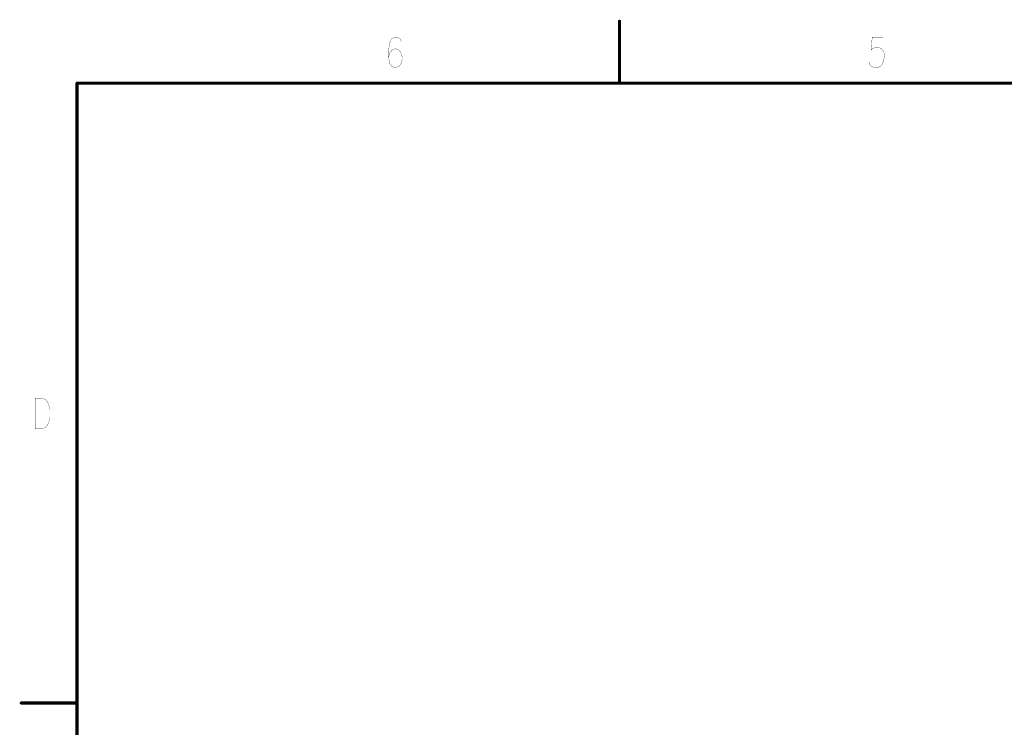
# Model space of a CAD drawing. Extents: x 2 to 38, y 2.4 to 29.6.
# Tile 34 of 93: x 2 to 12.9, y 21.8 to 29.6. Entities that reach past the tile are written whole.
import ezdxf

# ---------------------------------------------------------------- set-up
doc = ezdxf.new("R2010")
doc.units = 0
doc.layers.get('0').update_dxf_attribs({"linetype": 'CONTINUOUS'})
doc.layers.add('adt001026', color=1, linetype='CONTINUOUS')

# ---------------------------------------------------------------- blocks, each defined once
blk = doc.blocks.new('D247')
at = {"const_width": 0.0017}
blk.add_lwpolyline([(-0.00085, 0, 1), (0.00085, 0, 1)], format="xyb", close=True, dxfattribs=at)
blk = doc.blocks.new('D251')
at = {"const_width": 0.0171}
blk.add_lwpolyline([(-0.00855, 0, 1), (0.00855, 0, 1)], format="xyb", close=True, dxfattribs=at)

msp = doc.modelspace()

# ---------------------------------------------------------------- linework, layer by layer
at = {"layer": 'adt001026', "color": 1}
for points, const_width in [([(8.6301, 28.9246), (8.6301, 29.6095)], 0.034), ([(6.1138, 29.4169), (6.0905, 29.3687)], 0.003), ([(6.1489, 29.433), (6.1138, 29.4169)], 0.003), ([(6.1722, 29.433), (6.1489, 29.433)], 0.003), ([(6.2072, 29.4169), (6.1722, 29.433)], 0.003), ([(6.2189, 29.3848), (6.2072, 29.4169)], 0.003), ([(11.422, 29.433), (11.4103, 29.2885)], 0.003), ([(11.5387, 29.433), (11.422, 29.433)], 0.003), ([(6.0905, 29.3687), (6.0788, 29.2885)], 0.003), ([(6.0788, 29.2885), (6.0788, 29.2082)], 0.003), ([(6.1138, 29.2885), (6.0905, 29.2564)], 0.003), ([(6.1489, 29.3045), (6.1138, 29.2885)], 0.003), ([(6.1605, 29.3045), (6.1489, 29.3045)], 0.003), ([(6.1956, 29.2885), (6.1605, 29.3045)], 0.003), ([(6.2189, 29.2564), (6.1956, 29.2885)], 0.003), ([(11.4103, 29.2885), (11.422, 29.3045)], 0.003), ([(11.422, 29.3045), (11.457, 29.3206)], 0.003), ([(11.457, 29.3206), (11.492, 29.3206)], 0.003), ([(11.492, 29.3206), (11.527, 29.3045)], 0.003), ([(11.527, 29.3045), (11.5504, 29.2724)], 0.003), ([(11.5504, 29.2724), (11.5621, 29.2243)], 0.003), ([(6.0905, 29.2564), (6.0788, 29.2082)], 0.003), ([(6.0788, 29.2082), (6.0905, 29.144)], 0.003), ([(6.2306, 29.2082), (6.2189, 29.2564)], 0.003), ([(6.2189, 29.144), (6.2306, 29.1922)], 0.003), ([(6.2306, 29.1922), (6.2306, 29.2082)], 0.003), ([(11.3986, 29.128), (11.3869, 29.1601)], 0.003), ([(11.5504, 29.1922), (11.5387, 29.144)], 0.003), ([(11.5621, 29.2243), (11.5504, 29.1922)], 0.003), ([(6.0905, 29.144), (6.1138, 29.1119)], 0.003), ([(6.1138, 29.1119), (6.1489, 29.0958)], 0.003), ([(6.1489, 29.0958), (6.1605, 29.0958)], 0.003), ([(6.1605, 29.0958), (6.1956, 29.1119)], 0.003), ([(6.1956, 29.1119), (6.2189, 29.144)], 0.003), ([(11.4103, 29.1119), (11.3986, 29.128)], 0.003), ([(11.4453, 29.0958), (11.4103, 29.1119)], 0.003), ([(11.4803, 29.0958), (11.4453, 29.0958)], 0.003), ([(11.5154, 29.1119), (11.4803, 29.0958)], 0.003), ([(11.5387, 29.144), (11.5154, 29.1119)], 0.003), ([(37.3972, 28.9246), (2.637, 28.9246)], 0.034), ([(2.637, 28.9246), (2.637, 3.0685)], 0.034), ([(2.1747, 25.4432), (2.1747, 25.1061)], 0.003), ([(2.1747, 25.4432), (2.2564, 25.4432)], 0.003), ([(2.2564, 25.4432), (2.2915, 25.4272)], 0.003), ([(2.2915, 25.4272), (2.3148, 25.3951)], 0.003), ([(2.3148, 25.3951), (2.3265, 25.363)], 0.003), ([(2.3265, 25.363), (2.3382, 25.3148)], 0.003), ([(2.3382, 25.3148), (2.3382, 25.2345)], 0.003), ([(2.3148, 25.1543), (2.2915, 25.1222)], 0.003), ([(2.3265, 25.1864), (2.3148, 25.1543)], 0.003), ([(2.3382, 25.2345), (2.3265, 25.1864)], 0.003), ([(2.2564, 25.1061), (2.1747, 25.1061)], 0.003), ([(2.2915, 25.1222), (2.2564, 25.1061)], 0.003), ([(2.637, 22.0753), (2.0206, 22.0753)], 0.034)]:
    msp.add_lwpolyline(points, dxfattribs=dict(at, const_width=const_width))

# ---------------------------------------------------------------- block references
at = {"layer": 'adt001026'}
for name, p in [('D251', (8.6301, 29.6095)), ('D247', (6.1138, 29.4169)), ('D247', (6.1489, 29.433)), ('D247', (6.1722, 29.433)), ('D247', (6.2072, 29.4169)), ('D247', (6.2189, 29.3848)), ('D247', (11.422, 29.433)), ('D247', (11.5387, 29.433)), ('D247', (6.0788, 29.2885)), ('D247', (6.0905, 29.3687)), ('D247', (6.1138, 29.2885)), ('D247', (6.1489, 29.3045)), ('D247', (6.1605, 29.3045)), ('D247', (6.1956, 29.2885)), ('D247', (11.4103, 29.2885)), ('D247', (11.422, 29.3045)), ('D247', (11.457, 29.3206)), ('D247', (11.492, 29.3206)), ('D247', (11.527, 29.3045)), ('D247', (11.5504, 29.2724)), ('D247', (6.0788, 29.2082)), ('D247', (6.0788, 29.2082)), ('D247', (6.0905, 29.2564)), ('D247', (6.2189, 29.2564)), ('D247', (6.2306, 29.2082)), ('D247', (6.2306, 29.1922)), ('D247', (11.3869, 29.1601)), ('D247', (11.5504, 29.1922)), ('D247', (11.5621, 29.2243)), ('D247', (6.0905, 29.144)), ('D247', (6.1138, 29.1119)), ('D247', (6.1489, 29.0958)), ('D247', (6.1605, 29.0958)), ('D247', (6.1956, 29.1119)), ('D247', (6.2189, 29.144)), ('D247', (11.3986, 29.128)), ('D247', (11.4103, 29.1119)), ('D247', (11.4453, 29.0958)), ('D247', (11.4803, 29.0958)), ('D247', (11.5154, 29.1119)), ('D247', (11.5387, 29.144)), ('D251', (2.637, 28.9246)), ('D251', (8.6301, 28.9246)), ('D247', (2.1747, 25.4432)), ('D247', (2.1747, 25.4432)), ('D247', (2.2564, 25.4432)), ('D247', (2.2915, 25.4272)), ('D247', (2.3148, 25.3951)), ('D247', (2.3265, 25.363)), ('D247', (2.3382, 25.3148)), ('D247', (2.3148, 25.1543)), ('D247', (2.3265, 25.1864)), ('D247', (2.3382, 25.2345)), ('D247', (2.1747, 25.1061)), ('D247', (2.1747, 25.1061)), ('D247', (2.2564, 25.1061)), ('D247', (2.2915, 25.1222)), ('D251', (2.0206, 22.0753)), ('D251', (2.637, 22.0753))]:
    msp.add_blockref(name, p, dxfattribs=at)

doc.saveas('drawing.dxf')
